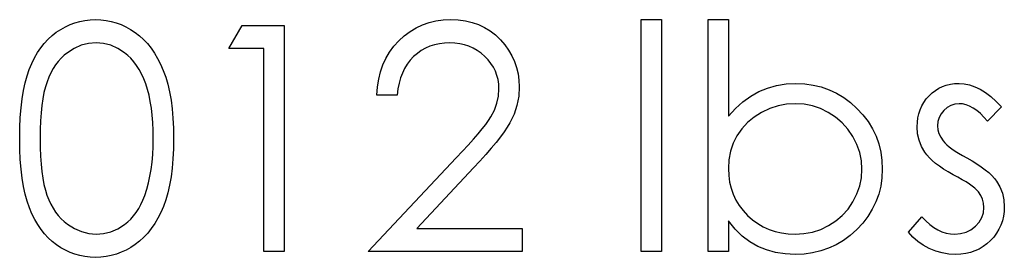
# Model space of a CAD drawing. Header units: inches. Extents: x 220 to 877, y 4 to 174.
# Tile 169 of 256: x 261.712 to 262.311, y 155.517 to 155.662. Entities that reach past the tile are written whole.
import ezdxf

# ---------------------------------------------------------------- set-up
doc = ezdxf.new("R2010")
doc.units = ezdxf.units.IN
doc.header["$LTSCALE"] = 0.5
doc.header["$MEASUREMENT"] = 0
doc.layers.add('SID-M-D', color=42, linetype='Continuous')

msp = doc.modelspace()

# ---------------------------------------------------------------- linework, layer by layer
at = {"layer": 'SID-M-D', "linetype": 'Continuous'}
for p, q in [((261.74843, 155.66093), (261.75152, 155.66154)), ((261.75152, 155.66154), (261.75467, 155.6619)), ((261.75467, 155.6619), (261.75792, 155.66201)), ((261.75792, 155.66201), (261.76121, 155.6619)), ((261.76121, 155.6619), (261.76444, 155.66154)), ((261.76444, 155.66154), (261.76756, 155.66093)), ((261.96506, 155.66121), (261.96948, 155.66182)), ((261.96948, 155.66182), (261.97409, 155.66201)), ((261.97409, 155.66201), (261.97861, 155.66182)), ((261.97861, 155.66182), (261.98295, 155.66124)), ((262.08991, 155.66201), (262.10227, 155.66201)), ((262.08991, 155.52068), (262.08991, 155.66201)), ((262.10227, 155.66201), (262.10227, 155.52068)), ((262.13054, 155.52068), (262.13054, 155.66201)), ((262.13054, 155.66201), (262.14291, 155.66201)), ((262.14291, 155.66201), (262.14291, 155.6031)), ((261.73413, 155.65431), (261.73684, 155.6561)), ((261.73684, 155.6561), (261.73962, 155.65768)), ((261.73962, 155.65768), (261.74247, 155.659)), ((261.74247, 155.659), (261.74542, 155.66008)), ((261.74542, 155.66008), (261.74843, 155.66093)), ((261.76756, 155.66093), (261.77062, 155.66008)), ((261.77062, 155.66008), (261.7736, 155.659)), ((261.7736, 155.659), (261.7765, 155.65768)), ((261.7765, 155.65768), (261.77934, 155.6561)), ((261.77934, 155.6561), (261.78208, 155.65428)), ((261.83905, 155.64434), (261.84714, 155.65848)), ((261.84714, 155.65848), (261.87262, 155.65848)), ((261.87262, 155.65848), (261.87262, 155.52068)), ((261.94927, 155.65475), (261.95294, 155.65696)), ((261.95294, 155.65696), (261.95678, 155.65878)), ((261.95678, 155.65878), (261.96084, 155.66019)), ((261.96084, 155.66019), (261.96506, 155.66121)), ((261.98295, 155.66124), (261.98703, 155.6603)), ((261.98703, 155.6603), (261.99092, 155.65897)), ((261.99092, 155.65897), (261.99457, 155.65723)), ((261.99457, 155.65723), (261.99799, 155.65514)), ((261.72684, 155.64754), (261.72911, 155.65003)), ((261.72911, 155.65003), (261.73154, 155.65227)), ((261.73154, 155.65227), (261.73413, 155.65431)), ((261.78208, 155.65428), (261.7847, 155.65224)), ((261.7847, 155.65224), (261.78721, 155.64992)), ((261.78721, 155.64992), (261.78956, 155.64738)), ((261.94248, 155.64909), (261.94576, 155.65213)), ((261.94576, 155.65213), (261.94927, 155.65475)), ((261.99799, 155.65514), (262.00122, 155.65268)), ((262.00122, 155.65268), (262.0042, 155.64981)), ((262.0042, 155.64981), (262.00691, 155.64669)), ((261.72273, 155.64189), (261.72472, 155.64484)), ((261.72472, 155.64484), (261.72684, 155.64754)), ((261.74506, 155.64448), (261.74089, 155.64186)), ((261.74934, 155.64639), (261.74506, 155.64448)), ((261.75378, 155.64749), (261.74934, 155.64639)), ((261.75834, 155.64788), (261.75378, 155.64749)), ((261.76284, 155.64749), (261.75834, 155.64788)), ((261.76723, 155.64639), (261.76284, 155.64749)), ((261.77148, 155.64448), (261.76723, 155.64639)), ((261.77565, 155.64186), (261.77148, 155.64448)), ((261.78956, 155.64738), (261.79177, 155.64462)), ((261.79177, 155.64462), (261.79384, 155.64158)), ((261.86025, 155.64434), (261.83905, 155.64434)), ((261.86025, 155.52068), (261.86025, 155.64434)), ((261.93685, 155.64219), (261.93947, 155.64575)), ((261.93947, 155.64575), (261.94248, 155.64909)), ((261.95868, 155.64462), (261.95614, 155.64318)), ((261.96136, 155.64578), (261.95868, 155.64462)), ((261.96418, 155.64669), (261.96136, 155.64578)), ((261.96713, 155.64735), (261.96418, 155.64669)), ((261.97022, 155.64774), (261.96713, 155.64735)), ((261.97345, 155.64788), (261.97022, 155.64774)), ((261.97654, 155.64774), (261.97345, 155.64788)), ((261.9795, 155.64735), (261.97654, 155.64774)), ((261.98231, 155.64672), (261.9795, 155.64735)), ((261.98504, 155.64581), (261.98231, 155.64672)), ((261.98764, 155.64465), (261.98504, 155.64581)), ((261.9901, 155.64324), (261.98764, 155.64465)), ((262.00691, 155.64669), (262.00922, 155.64343)), ((262.00922, 155.64343), (262.01121, 155.64004)), ((261.7192, 155.63534), (261.72088, 155.63874)), ((261.72088, 155.63874), (261.72273, 155.64189)), ((261.73706, 155.63852), (261.73532, 155.63656)), ((261.73891, 155.64029), (261.73706, 155.63852)), ((261.74089, 155.64186), (261.73891, 155.64029)), ((261.77763, 155.64026), (261.77565, 155.64186)), ((261.77951, 155.63844), (261.77763, 155.64026)), ((261.7813, 155.63639), (261.77951, 155.63844)), ((261.79384, 155.64158), (261.79577, 155.63833)), ((261.79577, 155.63833), (261.79754, 155.63482)), ((261.93276, 155.63438), (261.93461, 155.63838)), ((261.93461, 155.63838), (261.93685, 155.64219)), ((261.94941, 155.63733), (261.94759, 155.63493)), ((261.95148, 155.63951), (261.94941, 155.63733)), ((261.95374, 155.64147), (261.95148, 155.63951)), ((261.95614, 155.64318), (261.95374, 155.64147)), ((261.99244, 155.64155), (261.9901, 155.64324)), ((261.99468, 155.63962), (261.99244, 155.64155)), ((261.99672, 155.6375), (261.99468, 155.63962)), ((261.99846, 155.63529), (261.99672, 155.6375)), ((262.01121, 155.64004), (262.01284, 155.63653)), ((261.71633, 155.62781), (261.71768, 155.63173)), ((261.71768, 155.63173), (261.7192, 155.63534)), ((261.73223, 155.63214), (261.73085, 155.62966)), ((261.73372, 155.63443), (261.73223, 155.63214)), ((261.73532, 155.63656), (261.73372, 155.63443)), ((261.78296, 155.63413), (261.7813, 155.63639)), ((261.78451, 155.63165), (261.78296, 155.63413)), ((261.78594, 155.62894), (261.78451, 155.63165)), ((261.79754, 155.63482), (261.79919, 155.63107)), ((261.93127, 155.63013), (261.93276, 155.63438)), ((261.94599, 155.63231), (261.9446, 155.62949)), ((261.94759, 155.63493), (261.94599, 155.63231)), ((261.99995, 155.633), (261.99846, 155.63529)), ((262.00119, 155.63057), (261.99995, 155.633)), ((262.01284, 155.63653), (262.01408, 155.63286)), ((262.01408, 155.63286), (262.01499, 155.62905)), ((261.71514, 155.6235), (261.71633, 155.62781)), ((261.7296, 155.62701), (261.72847, 155.62416)), ((261.73085, 155.62966), (261.7296, 155.62701)), ((261.78727, 155.62604), (261.78594, 155.62894)), ((261.78848, 155.6229), (261.78727, 155.62604)), ((261.79919, 155.63107), (261.80065, 155.62704)), ((261.80065, 155.62704), (261.80195, 155.62267)), ((261.92948, 155.62099), (261.9302, 155.62568)), ((261.9302, 155.62568), (261.93127, 155.63013)), ((261.94347, 155.62646), (261.94259, 155.6232)), ((261.9446, 155.62949), (261.94347, 155.62646)), ((262.00213, 155.62806), (262.00119, 155.63057)), ((262.00279, 155.62546), (262.00213, 155.62806)), ((262.00321, 155.62276), (262.00279, 155.62546)), ((262.01499, 155.62905), (262.01552, 155.62513)), ((261.71412, 155.61881), (261.71514, 155.6235)), ((261.72748, 155.62107), (261.72662, 155.61762)), ((261.72847, 155.62416), (261.72748, 155.62107)), ((261.78956, 155.61953), (261.78848, 155.6229)), ((261.79052, 155.61594), (261.78956, 155.61953)), ((261.80195, 155.62267), (261.80303, 155.61798)), ((261.92915, 155.61608), (261.92948, 155.62099)), ((261.94193, 155.61975), (261.94151, 155.61608)), ((261.94259, 155.6232), (261.94193, 155.61975)), ((262.00304, 155.61547), (262.00334, 155.61994)), ((262.00334, 155.61994), (262.00321, 155.62276)), ((262.01571, 155.62105), (262.01535, 155.6153)), ((262.01552, 155.62513), (262.01571, 155.62105)), ((262.16146, 155.61815), (262.16673, 155.62033)), ((262.16673, 155.62033), (262.17222, 155.6219)), ((262.17222, 155.6219), (262.17799, 155.62284)), ((262.17799, 155.62284), (262.18398, 155.62314)), ((262.18398, 155.62314), (262.18931, 155.6229)), ((262.18931, 155.6229), (262.19447, 155.62218)), ((262.19447, 155.62218), (262.19941, 155.62099)), ((262.19941, 155.62099), (262.20416, 155.61933)), ((262.20416, 155.61933), (262.20868, 155.61718)), ((262.2688, 155.61889), (262.2709, 155.62019)), ((262.2709, 155.62019), (262.27311, 155.62127)), ((262.27311, 155.62127), (262.27546, 155.62209)), ((262.27546, 155.62209), (262.27791, 155.62267)), ((262.27791, 155.62267), (262.28048, 155.62303)), ((262.28048, 155.62303), (262.28319, 155.62314)), ((262.28319, 155.62314), (262.28639, 155.62292)), ((262.28639, 155.62292), (262.28959, 155.62226)), ((262.28959, 155.62226), (262.29282, 155.62113)), ((262.29282, 155.62113), (262.29605, 155.61956)), ((262.29605, 155.61956), (262.29925, 155.61754)), ((261.71268, 155.60827), (261.71332, 155.61373)), ((261.71332, 155.61373), (261.71412, 155.61881)), ((261.72588, 155.61384), (261.7253, 155.60967)), ((261.72662, 155.61762), (261.72588, 155.61384)), ((261.7913, 155.61213), (261.79052, 155.61594)), ((261.80303, 155.61798), (261.80391, 155.61296)), ((261.94151, 155.61608), (261.92915, 155.61608)), ((262.00213, 155.61114), (262.00304, 155.61547)), ((262.01535, 155.6153), (262.01428, 155.60976)), ((262.15168, 155.61188), (262.15646, 155.61533)), ((262.15646, 155.61533), (262.16146, 155.61815)), ((262.20868, 155.61718), (262.21305, 155.61456)), ((262.21305, 155.61456), (262.21719, 155.61147)), ((262.26179, 155.61161), (262.26326, 155.61368)), ((262.26326, 155.61368), (262.26494, 155.61561)), ((262.26494, 155.61561), (262.26682, 155.61737)), ((262.26682, 155.61737), (262.2688, 155.61889)), ((262.29925, 155.61754), (262.30248, 155.61508)), ((262.30248, 155.61508), (262.30574, 155.61219)), ((261.71221, 155.60239), (261.71268, 155.60827)), ((261.7253, 155.60967), (261.72483, 155.60517)), ((261.79196, 155.60807), (261.7913, 155.61213)), ((261.79246, 155.60379), (261.79196, 155.60807)), ((261.80391, 155.61296), (261.8046, 155.6076)), ((261.8046, 155.6076), (261.8051, 155.60189)), ((262.00058, 155.60689), (262.00213, 155.61114)), ((262.01428, 155.60976), (262.01251, 155.6044)), ((262.14291, 155.6031), (262.14719, 155.60782)), ((262.14719, 155.60782), (262.15168, 155.61188)), ((262.16805, 155.60782), (262.16311, 155.60551)), ((262.17313, 155.60945), (262.16805, 155.60782)), ((262.17832, 155.61045), (262.17313, 155.60945)), ((262.18368, 155.61078), (262.17832, 155.61045)), ((262.18892, 155.61045), (262.18368, 155.61078)), ((262.194, 155.60945), (262.18892, 155.61045)), ((262.19894, 155.60782), (262.194, 155.60945)), ((262.20369, 155.60551), (262.19894, 155.60782)), ((262.21719, 155.61147), (262.22113, 155.60788)), ((262.22113, 155.60788), (262.22475, 155.60396)), ((262.25953, 155.60713), (262.26055, 155.60942)), ((262.26055, 155.60942), (262.26179, 155.61161)), ((262.27595, 155.60849), (262.27394, 155.60669)), ((262.27819, 155.60976), (262.27595, 155.60849)), ((262.28059, 155.61053), (262.27819, 155.60976)), ((262.28319, 155.61078), (262.28059, 155.61053)), ((262.28531, 155.61061), (262.28319, 155.61078)), ((262.28746, 155.61011), (262.28531, 155.61061)), ((262.28962, 155.60929), (262.28746, 155.61011)), ((262.2918, 155.60813), (262.28962, 155.60929)), ((262.29395, 155.60664), (262.2918, 155.60813)), ((262.30897, 155.60882), (262.30058, 155.60018)), ((262.30574, 155.61219), (262.30897, 155.60882)), ((261.71194, 155.59615), (261.71221, 155.60239)), ((261.72483, 155.60517), (261.7245, 155.60034)), ((261.79284, 155.59929), (261.79246, 155.60379)), ((261.8051, 155.60189), (261.80537, 155.59587)), ((261.99702, 155.60056), (261.99843, 155.60274)), ((261.99843, 155.60274), (262.00058, 155.60689)), ((262.01251, 155.6044), (262.01, 155.59921)), ((262.15853, 155.60263), (262.1545, 155.59932)), ((262.16311, 155.60551), (262.15853, 155.60263)), ((262.20813, 155.60261), (262.20369, 155.60551)), ((262.21211, 155.59918), (262.20813, 155.60261)), ((262.22475, 155.60396), (262.22787, 155.59985)), ((262.25785, 155.59952), (262.25818, 155.60217)), ((262.25818, 155.60217), (262.25876, 155.6047)), ((262.25876, 155.6047), (262.25953, 155.60713)), ((262.27107, 155.6023), (262.27035, 155.59985)), ((262.27226, 155.60457), (262.27107, 155.6023)), ((262.27394, 155.60669), (262.27226, 155.60457)), ((262.29616, 155.60482), (262.29395, 155.60664)), ((262.29837, 155.60266), (262.29616, 155.60482)), ((262.30058, 155.60018), (262.29837, 155.60266)), ((261.71185, 155.58952), (261.71194, 155.59615)), ((261.7245, 155.60034), (261.72428, 155.59513)), ((261.79304, 155.59455), (261.79284, 155.59929)), ((261.80537, 155.59587), (261.80548, 155.58952)), ((261.9907, 155.59239), (261.99316, 155.5954)), ((261.99316, 155.5954), (261.99528, 155.59811)), ((261.99528, 155.59811), (261.99702, 155.60056)), ((262.0084, 155.59656), (262.00646, 155.59366)), ((262.01, 155.59921), (262.0084, 155.59656)), ((262.15102, 155.59554), (262.14812, 155.59129)), ((262.1545, 155.59932), (262.15102, 155.59554)), ((262.21559, 155.59524), (262.21211, 155.59918)), ((262.22787, 155.59985), (262.23052, 155.59551)), ((262.23052, 155.59551), (262.2327, 155.59099)), ((262.25774, 155.59673), (262.25785, 155.59952)), ((262.25801, 155.59248), (262.25774, 155.59673)), ((262.27035, 155.59985), (262.2701, 155.59722)), ((262.2701, 155.59722), (262.27032, 155.59485)), ((261.71194, 155.58295), (261.71185, 155.58952)), ((261.72428, 155.59513), (261.72422, 155.58958)), ((261.72422, 155.58958), (261.72428, 155.58406)), ((261.79312, 155.58958), (261.79304, 155.59455)), ((261.79304, 155.58461), (261.79312, 155.58958)), ((261.80548, 155.58952), (261.80537, 155.5832)), ((261.98789, 155.58914), (261.9907, 155.59239)), ((262.0042, 155.59054), (262.00161, 155.58723)), ((262.00646, 155.59366), (262.0042, 155.59054)), ((262.14812, 155.59129), (262.14583, 155.58668)), ((262.21859, 155.59077), (262.21559, 155.59524)), ((262.22102, 155.58596), (262.21859, 155.59077)), ((262.2327, 155.59099), (262.23438, 155.58627)), ((262.2589, 155.5885), (262.25801, 155.59248)), ((262.27032, 155.59485), (262.27096, 155.59256)), ((262.27096, 155.59256), (262.27203, 155.5903)), ((262.27203, 155.5903), (262.27352, 155.58809)), ((261.72428, 155.58406), (261.7245, 155.57887)), ((261.79279, 155.57981), (261.79304, 155.58461)), ((261.98118, 155.58179), (261.98471, 155.5856)), ((261.98471, 155.5856), (261.98789, 155.58914)), ((261.99865, 155.58364), (261.99539, 155.57986)), ((262.00161, 155.58723), (261.99865, 155.58364)), ((262.14583, 155.58668), (262.1442, 155.58182)), ((262.22279, 155.58105), (262.22102, 155.58596)), ((262.23438, 155.58627), (262.23557, 155.58132)), ((262.26033, 155.58472), (262.2589, 155.5885)), ((262.26235, 155.58121), (262.26033, 155.58472)), ((262.27352, 155.58809), (262.27449, 155.58696)), ((262.27449, 155.58696), (262.27571, 155.5858)), ((262.27571, 155.5858), (262.27714, 155.58455)), ((262.27714, 155.58455), (262.27882, 155.58328)), ((261.71221, 155.57674), (261.71194, 155.58295)), ((261.7245, 155.57887), (261.72483, 155.57401)), ((261.79237, 155.5752), (261.79279, 155.57981)), ((261.80537, 155.5832), (261.8051, 155.57721)), ((261.92385, 155.52068), (261.97729, 155.57771)), ((261.97729, 155.57771), (261.98118, 155.58179)), ((261.99539, 155.57986), (261.99178, 155.57586)), ((262.1442, 155.58182), (262.14324, 155.57666)), ((262.22381, 155.576), (262.22279, 155.58105)), ((262.23557, 155.58132), (262.23629, 155.57619)), ((262.26362, 155.57953), (262.26235, 155.58121)), ((262.26516, 155.57782), (262.26362, 155.57953)), ((262.26693, 155.57611), (262.26516, 155.57782)), ((262.27882, 155.58328), (262.28076, 155.58196)), ((262.28076, 155.58196), (262.28291, 155.58061)), ((262.28291, 155.58061), (262.28528, 155.57917)), ((262.28528, 155.57917), (262.28791, 155.57771)), ((262.28791, 155.57771), (262.29111, 155.57589)), ((261.71268, 155.57089), (261.71221, 155.57674)), ((261.72483, 155.57401), (261.72527, 155.56954)), ((261.79182, 155.57078), (261.79237, 155.5752)), ((261.8046, 155.57153), (261.80394, 155.5662)), ((261.8051, 155.57721), (261.8046, 155.57153)), ((261.98783, 155.57161), (261.95336, 155.53481)), ((261.99178, 155.57586), (261.98783, 155.57161)), ((262.14324, 155.57666), (262.14291, 155.57122)), ((262.22417, 155.57084), (262.22381, 155.576)), ((262.23629, 155.57619), (262.23654, 155.57084)), ((262.26897, 155.5744), (262.26693, 155.57611)), ((262.27129, 155.57268), (262.26897, 155.5744)), ((262.27383, 155.57095), (262.27129, 155.57268)), ((262.29111, 155.57589), (262.29403, 155.57409)), ((262.29403, 155.57409), (262.29671, 155.5723)), ((262.29671, 155.5723), (262.29911, 155.57053)), ((261.71335, 155.56545), (261.71268, 155.57089)), ((261.71417, 155.56037), (261.71335, 155.56545)), ((261.72527, 155.56954), (261.72588, 155.5654)), ((261.79019, 155.5625), (261.79108, 155.56656)), ((261.79108, 155.56656), (261.79182, 155.57078)), ((261.80394, 155.5662), (261.80306, 155.5612)), ((262.14291, 155.57122), (262.1431, 155.56705)), ((262.1431, 155.56705), (262.14365, 155.56305)), ((262.22279, 155.56068), (262.22384, 155.56567)), ((262.22384, 155.56567), (262.22417, 155.57084)), ((262.23629, 155.56556), (262.23557, 155.56048)), ((262.23654, 155.57084), (262.23629, 155.56556)), ((262.27664, 155.56921), (262.27383, 155.57095)), ((262.27971, 155.56747), (262.27664, 155.56921)), ((262.28255, 155.56592), (262.27971, 155.56747)), ((262.28512, 155.56446), (262.28255, 155.56592)), ((262.29911, 155.57053), (262.30124, 155.56877)), ((262.30124, 155.56877), (262.30312, 155.56703)), ((262.30312, 155.56703), (262.30472, 155.56529)), ((261.71517, 155.55565), (261.71417, 155.56037)), ((261.72588, 155.5654), (261.72659, 155.56159)), ((261.72659, 155.56159), (261.72745, 155.55814)), ((261.78912, 155.55863), (261.79019, 155.5625)), ((261.80306, 155.5612), (261.80198, 155.55654)), ((262.14365, 155.56305), (262.14456, 155.55921)), ((262.22108, 155.55576), (262.22279, 155.56068)), ((262.23557, 155.56048), (262.23436, 155.5556)), ((262.28744, 155.56308), (262.28512, 155.56446)), ((262.28948, 155.56175), (262.28744, 155.56308)), ((262.29125, 155.56048), (262.28948, 155.56175)), ((262.29276, 155.55927), (262.29125, 155.56048)), ((262.30472, 155.56529), (262.30604, 155.56358)), ((262.30604, 155.56358), (262.30808, 155.56002)), ((262.30808, 155.56002), (262.30957, 155.55623)), ((261.71638, 155.55132), (261.71517, 155.55565)), ((261.72745, 155.55814), (261.72844, 155.55505)), ((261.72844, 155.55505), (261.72958, 155.5522)), ((261.7868, 155.55207), (261.7879, 155.55494)), ((261.7879, 155.55494), (261.78912, 155.55863)), ((261.80198, 155.55654), (261.80074, 155.55218)), ((262.14456, 155.55921), (262.14583, 155.55557)), ((262.14583, 155.55557), (262.14749, 155.55209)), ((262.21865, 155.55102), (262.22108, 155.55576)), ((262.23436, 155.5556), (262.23264, 155.55091)), ((262.29401, 155.55814), (262.29276, 155.55927)), ((262.29497, 155.55709), (262.29401, 155.55814)), ((262.29646, 155.55491), (262.29497, 155.55709)), ((262.29751, 155.55259), (262.29646, 155.55491)), ((262.30957, 155.55623), (262.31043, 155.55223)), ((261.71776, 155.54737), (261.71638, 155.55132)), ((261.72958, 155.5522), (261.73082, 155.54955)), ((261.73082, 155.54955), (261.73217, 155.54707)), ((261.78423, 155.54688), (261.78558, 155.54939)), ((261.78558, 155.54939), (261.7868, 155.55207)), ((261.79927, 155.54817), (261.79765, 155.54445)), ((261.80074, 155.55218), (261.79927, 155.54817)), ((262.14749, 155.55209), (262.1495, 155.54878)), ((262.1495, 155.54878), (262.15188, 155.54566)), ((262.21567, 155.5466), (262.21865, 155.55102)), ((262.23264, 155.55091), (262.23046, 155.54641)), ((262.29815, 155.55011), (262.29751, 155.55259)), ((262.29804, 155.54431), (262.29837, 155.54748)), ((262.29837, 155.54748), (262.29815, 155.55011)), ((262.31043, 155.55223), (262.31073, 155.54801)), ((262.31073, 155.54801), (262.3106, 155.54503)), ((261.71931, 155.54373), (261.71776, 155.54737)), ((261.72102, 155.54031), (261.71931, 155.54373)), ((261.73217, 155.54707), (261.73366, 155.54478)), ((261.73366, 155.54478), (261.73529, 155.54265)), ((261.73529, 155.54265), (261.73703, 155.54069)), ((261.77945, 155.5405), (261.78117, 155.54246)), ((261.78117, 155.54246), (261.78277, 155.54458)), ((261.78277, 155.54458), (261.78423, 155.54688)), ((261.79765, 155.54445), (261.79588, 155.54097)), ((262.15188, 155.54566), (262.15461, 155.54271)), ((262.15461, 155.54271), (262.15762, 155.54003)), ((262.20824, 155.53931), (262.21219, 155.54271)), ((262.21219, 155.54271), (262.21567, 155.5466)), ((262.22779, 155.54213), (262.22464, 155.53802)), ((262.23046, 155.54641), (262.22779, 155.54213)), ((262.25244, 155.53255), (262.26063, 155.54188)), ((262.26063, 155.54188), (262.26301, 155.5394)), ((262.29707, 155.54138), (262.29804, 155.54431)), ((262.31021, 155.54216), (262.30955, 155.5394)), ((262.3106, 155.54503), (262.31021, 155.54216)), ((261.72287, 155.53713), (261.72102, 155.54031)), ((261.72486, 155.53421), (261.72287, 155.53713)), ((261.73703, 155.54069), (261.73891, 155.53893)), ((261.73891, 155.53893), (261.74089, 155.53733)), ((261.74089, 155.53733), (261.74509, 155.53468)), ((261.77156, 155.53459), (261.77567, 155.53719)), ((261.77567, 155.53719), (261.77763, 155.53876)), ((261.77763, 155.53876), (261.77945, 155.5405)), ((261.79397, 155.53771), (261.7919, 155.53468)), ((261.79588, 155.54097), (261.79397, 155.53771)), ((262.14696, 155.53437), (262.14291, 155.53931)), ((262.14291, 155.53931), (262.14291, 155.52068)), ((262.15762, 155.54003), (262.16082, 155.53771)), ((262.16082, 155.53771), (262.16416, 155.53575)), ((262.16416, 155.53575), (262.16769, 155.53415)), ((262.19905, 155.53421), (262.20383, 155.53647)), ((262.20383, 155.53647), (262.20824, 155.53931)), ((262.22464, 155.53802), (262.221, 155.53412)), ((262.26301, 155.5394), (262.26541, 155.53724)), ((262.26541, 155.53724), (262.26787, 155.53542)), ((262.29045, 155.53399), (262.29318, 155.53611)), ((262.29318, 155.53611), (262.29544, 155.53862)), ((262.29544, 155.53862), (262.29707, 155.54138)), ((262.30864, 155.53677), (262.30742, 155.53423)), ((262.30955, 155.5394), (262.30864, 155.53677)), ((261.72698, 155.53147), (261.72486, 155.53421)), ((261.72924, 155.52899), (261.72698, 155.53147)), ((261.74509, 155.53468), (261.74939, 155.5328)), ((261.74939, 155.5328), (261.75381, 155.53167)), ((261.75381, 155.53167), (261.75834, 155.53128)), ((261.75834, 155.53128), (261.76289, 155.53164)), ((261.76289, 155.53164), (261.76731, 155.53277)), ((261.76731, 155.53277), (261.77156, 155.53459)), ((261.7897, 155.53189), (261.78732, 155.52935)), ((261.7919, 155.53468), (261.7897, 155.53189)), ((261.95336, 155.53481), (262.01748, 155.53481)), ((262.01748, 155.53481), (262.01748, 155.52068)), ((262.1513, 155.53012), (262.14696, 155.53437)), ((262.15594, 155.52662), (262.1513, 155.53012)), ((262.16769, 155.53415), (262.17139, 155.53288)), ((262.17139, 155.53288), (262.17526, 155.532)), ((262.17526, 155.532), (262.17929, 155.53145)), ((262.17929, 155.53145), (262.18348, 155.53128)), ((262.18348, 155.53128), (262.18889, 155.53161)), ((262.18889, 155.53161), (262.19408, 155.53258)), ((262.19408, 155.53258), (262.19905, 155.53421)), ((262.21702, 155.53056), (262.21283, 155.52747)), ((262.221, 155.53412), (262.21702, 155.53056)), ((262.25511, 155.52954), (262.25244, 155.53255)), ((262.25812, 155.52686), (262.25511, 155.52954)), ((262.26787, 155.53542), (262.27032, 155.53393)), ((262.27032, 155.53393), (262.27283, 155.53277)), ((262.27283, 155.53277), (262.2754, 155.53194)), ((262.2754, 155.53194), (262.27797, 155.53145)), ((262.27797, 155.53145), (262.28059, 155.53128)), ((262.28059, 155.53128), (262.28415, 155.53158)), ((262.28415, 155.53158), (262.28744, 155.53249)), ((262.28744, 155.53249), (262.29045, 155.53399)), ((262.30427, 155.52954), (262.30229, 155.52736)), ((262.30599, 155.53183), (262.30427, 155.52954)), ((262.30742, 155.53423), (262.30599, 155.53183)), ((261.73167, 155.52675), (261.72924, 155.52899)), ((261.73424, 155.52474), (261.73167, 155.52675)), ((261.73692, 155.52297), (261.73424, 155.52474)), ((261.78216, 155.52496), (261.7794, 155.52314)), ((261.78481, 155.52703), (261.78216, 155.52496)), ((261.78732, 155.52935), (261.78481, 155.52703)), ((262.16088, 155.5238), (262.15594, 155.52662)), ((262.16612, 155.52167), (262.16088, 155.5238)), ((262.20846, 155.52485), (262.20388, 155.52272)), ((262.21283, 155.52747), (262.20846, 155.52485)), ((262.26146, 155.52452), (262.25812, 155.52686)), ((262.26513, 155.52253), (262.26146, 155.52452)), ((262.29782, 155.52366), (262.29539, 155.52223)), ((262.30011, 155.52537), (262.29782, 155.52366)), ((262.30229, 155.52736), (262.30011, 155.52537)), ((261.73968, 155.52143), (261.73692, 155.52297)), ((261.74252, 155.5201), (261.73968, 155.52143)), ((261.74545, 155.51905), (261.74252, 155.5201)), ((261.74843, 155.51822), (261.74545, 155.51905)), ((261.75152, 155.51762), (261.74843, 155.51822)), ((261.75467, 155.51726), (261.75152, 155.51762)), ((261.76444, 155.51764), (261.76121, 155.51726)), ((261.76759, 155.51825), (261.76444, 155.51764)), ((261.77065, 155.51911), (261.76759, 155.51825)), ((261.77363, 155.52021), (261.77065, 155.51911)), ((261.77656, 155.52154), (261.77363, 155.52021)), ((261.7794, 155.52314), (261.77656, 155.52154)), ((261.87262, 155.52068), (261.86025, 155.52068)), ((262.01748, 155.52068), (261.92385, 155.52068)), ((262.10227, 155.52068), (262.08991, 155.52068)), ((262.14291, 155.52068), (262.13054, 155.52068)), ((262.17164, 155.52013), (262.16612, 155.52167)), ((262.17747, 155.51922), (262.17164, 155.52013)), ((262.18359, 155.51891), (262.17747, 155.51922)), ((262.18895, 155.51916), (262.18359, 155.51891)), ((262.19414, 155.51985), (262.18895, 155.51916)), ((262.19911, 155.52104), (262.19414, 155.51985)), ((262.20388, 155.52272), (262.19911, 155.52104)), ((262.26903, 155.52096), (262.26513, 155.52253)), ((262.273, 155.51982), (262.26903, 155.52096)), ((262.27706, 155.51913), (262.273, 155.51982)), ((262.28123, 155.51891), (262.27706, 155.51913)), ((262.28432, 155.51905), (262.28123, 155.51891)), ((262.28727, 155.51944), (262.28432, 155.51905)), ((262.29011, 155.5201), (262.28727, 155.51944)), ((262.29282, 155.52104), (262.29011, 155.5201)), ((262.29539, 155.52223), (262.29282, 155.52104)), ((261.75792, 155.51715), (261.75467, 155.51726)), ((261.76121, 155.51726), (261.75792, 155.51715))]:
    msp.add_line(p, q, dxfattribs=at)

doc.saveas('drawing.dxf')
